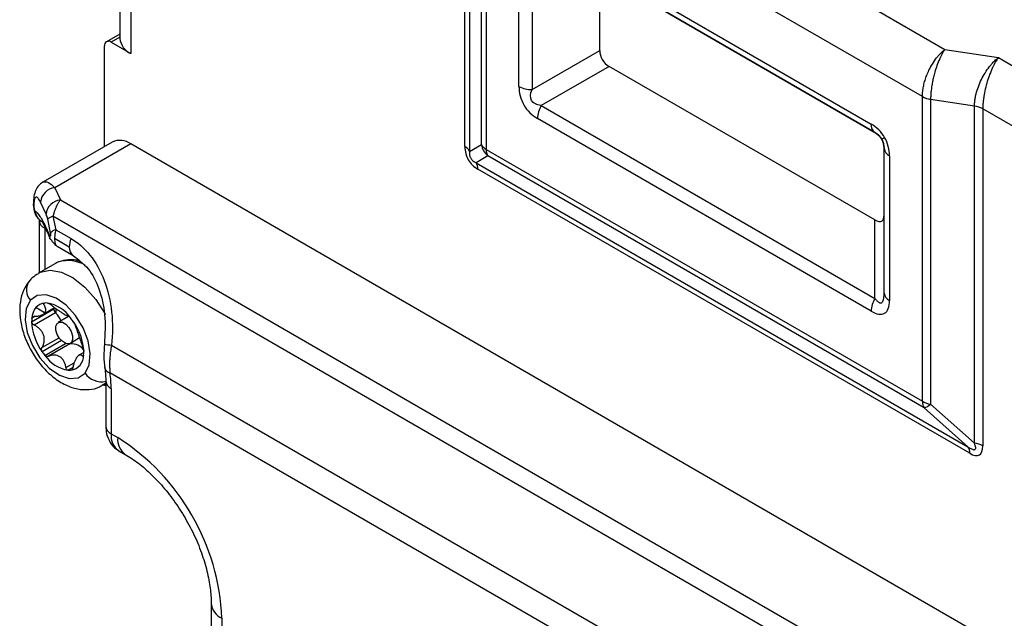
# Model space of a CAD drawing. Header units: millimetres. Extents: x 0 to 699, y 0 to 540.
# Tile 50 of 54: x 557 to 601, y 451 to 478. Entities that reach past the tile are written whole.
import ezdxf

# ---------------------------------------------------------------- set-up
doc = ezdxf.new("R2010")
doc.units = ezdxf.units.MM
doc.header["$LTSCALE"] = 2.5

msp = doc.modelspace()

# ---------------------------------------------------------------- linework, layer by layer
for p, q in [((561.320592, 496.656467), (561.320592, 476.923397)), ((561.808747, 495.976127), (561.808747, 476.243057)), ((579.212942, 487.62997), (598.616072, 476.428782)), ((576.913711, 472.037239), (576.913711, 487.256216)), ((577.129394, 487.040557), (577.129394, 471.82158)), ((577.660858, 472.128624), (577.660858, 485.895536)), ((597.595451, 474.296392), (577.87654, 485.679877)), ((577.87654, 485.679877), (577.87654, 471.912964)), ((580.193523, 481.76627), (595.278468, 473.057917)), ((579.36019, 474.752714), (579.36019, 481.285041)), ((595.451057, 472.676399), (580.366112, 481.384752)), ((579.949446, 481.144138), (579.949446, 474.611811)), ((583.431675, 479.614753), (595.451057, 472.676112)), ((583.015008, 476.381811), (583.015008, 479.374138)), ((561.320592, 477.122648), (560.716547, 476.773941)), ((561.320592, 476.981761), (560.924864, 476.753312)), ((560.924864, 476.753312), (561.808747, 476.243057)), ((560.630236, 472.04356), (560.630236, 476.583172)), ((579.949446, 474.611811), (583.015008, 476.381811)), ((598.616072, 476.428782), (601.030887, 476.055249)), ((601.030887, 476.055249), (602.467387, 475.225975)), ((583.431675, 475.660123), (580.366112, 473.890123)), ((595.451057, 468.721481), (583.431675, 475.660123)), ((597.595451, 460.529479), (597.595451, 474.296392)), ((599.952474, 473.865074), (597.969024, 474.171881)), ((597.969024, 474.171881), (597.969024, 460.404968)), ((580.366112, 473.890123), (595.451057, 465.18177)), ((599.952474, 458.646097), (599.952474, 473.865074)), ((600.326047, 473.740563), (600.326047, 458.521586)), ((604.782533, 471.167888), (600.326047, 473.740563)), ((595.278468, 464.600985), (580.193523, 473.309339)), ((595.451057, 472.676112), (595.451057, 472.676399)), ((560.975481, 472.242866), (557.828215, 470.425988)), ((561.808747, 472.160353), (558.372833, 470.176842)), ((615.431011, 441.204879), (561.808747, 472.160353)), ((577.129394, 471.82158), (577.660858, 472.128624)), ((577.87654, 471.912964), (597.595451, 460.529479)), ((595.867724, 465.422385), (595.867724, 471.954711)), ((577.955486, 471.618313), (577.424022, 471.31127)), ((597.674397, 460.234828), (577.955486, 471.618313)), ((596.111801, 471.614541), (596.111801, 465.082215)), ((577.424022, 471.31127), (599.657846, 458.475956)), ((599.736791, 458.181305), (577.502967, 471.016619)), ((558.372833, 470.176842), (558.628076, 469.62693)), ((558.628076, 469.62693), (611.042518, 439.368716)), ((557.407308, 469.459821), (557.407308, 469.44867)), ((557.430024, 469.360213), (557.430024, 469.349061)), ((557.984125, 468.98296), (557.728882, 469.532873)), ((558.183364, 468.145436), (558.05884, 468.753945)), ((558.294542, 468.890057), (558.419066, 468.281548)), ((610.355431, 438.835946), (558.294542, 468.890057)), ((595.451057, 465.18177), (595.451057, 468.721481)), ((557.675582, 468.690254), (557.675582, 466.337938)), ((557.918673, 468.540174), (557.78602, 468.65267)), ((557.91966, 468.350084), (557.91966, 466.478841)), ((557.980992, 468.314678), (557.91966, 468.350084)), ((557.974355, 468.391604), (558.108649, 468.102271)), ((558.419066, 468.281548), (559.111518, 467.881805)), ((558.013602, 468.210539), (558.147896, 467.921205)), ((559.032572, 467.496005), (558.367468, 467.879961)), ((558.480291, 467.532946), (559.205195, 467.114468)), ((559.229223, 466.927778), (559.423342, 466.944144)), ((558.405989, 466.759593), (557.639956, 466.317372)), ((557.330418, 464.124918), (558.332153, 464.703207)), ((557.916269, 464.521691), (557.522302, 464.765122)), ((557.828614, 464.450592), (558.367894, 464.761912)), ((557.907959, 464.967837), (557.881074, 464.952316)), ((557.495485, 464.374157), (557.338202, 464.283359)), ((557.407829, 464.361103), (557.362237, 464.334783)), ((558.407709, 464.533229), (557.44076, 463.975022)), ((558.995074, 464.357325), (558.532732, 464.090421)), ((557.797704, 462.95447), (558.572588, 463.401801)), ((559.074355, 463.152201), (559.495217, 463.39516)), ((559.124193, 463.194294), (559.491401, 463.406279)), ((558.683531, 463.270572), (557.806344, 462.764182)), ((557.924646, 462.606636), (558.864772, 463.149359)), ((559.058924, 463.120789), (558.091976, 462.562582)), ((560.93983, 463.069984), (604.988487, 437.641236)), ((559.687105, 462.739284), (559.461882, 462.609265)), ((558.881284, 462.056641), (559.258323, 462.274301)), ((559.194561, 462.057611), (558.977057, 461.932049)), ((560.635621, 462.034703), (560.633882, 462.05258)), ((559.103144, 461.932944), (559.147573, 461.958592)), ((604.583801, 436.580735), (560.870845, 461.815688)), ((560.556386, 461.26542), (560.680786, 461.337235)), ((560.680786, 461.350686), (560.562393, 461.268917)), ((560.592035, 461.286), (560.680786, 461.234765)), ((560.680786, 461.444222), (560.680786, 459.40287)), ((560.924864, 461.104052), (560.924864, 459.0627)), ((597.969024, 460.404968), (599.952474, 458.646097)), ((599.657846, 458.475956), (597.674397, 460.234828)), ((560.924864, 459.0627), (561.219491, 458.892615)), ((561.270109, 458.299626), (561.564737, 458.129541)), ((565.445381, 451.40799), (565.445381, 441.20123)), ((565.933537, 450.72765), (565.933537, 440.520889))]:
    msp.add_line(p, q)
at = {"flags": 128}
for points in [[(557.430024, 469.349061), (557.413011, 469.398436), (557.407308, 469.44867)], [(557.430024, 469.360213), (557.413011, 469.409587), (557.407309, 469.45901)], [(558.013602, 468.210539), (557.986728, 468.287319), (557.974355, 468.391604)], [(558.147896, 467.921205), (558.121023, 467.997985), (558.108649, 468.102271)], [(558.201518, 467.83502), (558.157667, 467.901536), (558.147896, 467.921205)], [(558.546308, 466.826323), (558.488414, 466.802078), (558.405989, 466.759593)], [(557.633949, 466.313875), (557.722381, 466.359857), (558.166922, 466.453962), (558.674926, 466.366617), (559.211774, 466.103776), (559.74088, 465.68335), (560.226186, 465.13399), (560.63462, 464.493134), (560.658488, 464.448026)], [(559.742182, 461.808855), (559.930804, 462.185584), (559.980242, 462.686203), (559.885656, 463.261708), (559.656306, 463.855764), (559.31464, 464.410221), (558.894105, 464.870805), (558.435865, 465.192431), (557.984775, 465.343615), (557.584992, 465.309559), (557.275649, 465.093597)], [(557.275649, 465.093597), (557.087027, 464.716867), (557.037589, 464.216248), (557.132174, 463.640743), (557.361525, 463.046687), (557.703191, 462.49223), (558.123726, 462.031646), (558.581966, 461.710021), (559.033056, 461.558836), (559.432839, 461.592892), (559.742182, 461.808855)], [(559.124193, 463.194294), (559.019617, 463.131381), (558.882146, 463.143055), (558.732708, 463.22754), (558.594055, 463.371972), (558.487294, 463.554364), (558.428679, 463.746948), (558.427134, 463.920405), (558.482894, 464.048327)], [(558.482894, 464.048327), (558.58747, 464.11124), (558.724941, 464.099566), (558.874378, 464.015082), (559.013032, 463.87065), (559.119793, 463.688258), (559.178407, 463.495674), (559.179952, 463.322217), (559.124193, 463.194294)]]:
    msp.add_lwpolyline(points, dxfattribs=at)
for centre, radius, start, end in [((560.80985, 476.612308), 0.181962, 50.7967148, 189.214037), ((562.14443, 476.999215), 0.82732, 185.2581162, 246.0620248), ((579.925437, 475.813991), 1.202419, 241.9597609, 271.1440967), ((598.119592, 475.246308), 1.084926, 241.1111612, 262.022666), ((581.395161, 473.26829), 1.202339, 148.8562722, 178.0435014), ((599.801906, 472.790646), 1.084926, 61.1111612, 82.022666), ((595.695684, 473.016859), 0.419232, 174.379621, 234.3019615), ((561.320547, 471.478884), 0.838295, 54.3824225, 114.307119), ((731.893754, 236.840536), 272.044584, 119.99585399, 120.02806451), ((576.676455, 471.584274), 0.511339, 27.651121, 62.3550875), ((578.113797, 472.365929), 0.511339, 207.651121, 242.3550875), ((578.502187, 472.274158), 0.853824, 189.8140227, 230.1859774), ((578.387561, 471.89198), 0.511452, 177.6485238, 212.3492041), ((596.284771, 471.9963), 0.419116, 185.6947993, 245.6253417), ((576.991946, 471.037603), 0.511452, 357.6485238, 32.3492041), ((558.448816, 469.456911), 0.72393, 96.024798, 173.9768652), ((558.704058, 468.906998), 0.72393, 96.024798, 173.9768652), ((558.113684, 469.20005), 0.637957, 186.504285, 239.0950755), ((558.44265, 468.361447), 0.548967, 105.6519679, 134.3587838), ((558.092672, 468.731893), 0.419179, 185.7230071, 245.6228829), ((558.567174, 467.752938), 0.548967, 105.6519679, 134.3587838), ((560.117266, 467.475024), 1.084897, 157.9788378, 178.8918469), ((559.427748, 467.445244), 0.398422, 172.6803761, 236.5824063), ((558.97667, 465.364695), 1.523669, 59.4655654, 106.4065581), ((557.785014, 465.561435), 0.691611, 143.8249894, 222.5666247), ((596.480106, 464.559937), 1.202339, 148.8562722, 178.0435014), ((596.284771, 465.463974), 0.419116, 185.6947993, 245.6253417), ((558.223303, 464.221186), 0.887282, 142.1905765, 175.9819029), ((557.963062, 464.397786), 0.573764, 94.8364419, 140.1916731), ((557.982862, 464.247013), 0.725703, 85.4228625, 95.3904487), ((557.741005, 463.344522), 1.653284, 35.1273702, 79.5535199), ((558.592461, 464.717134), 0.26068, 183.0623883, 224.8682151), ((559.941871, 464.657713), 1.521303, 177.7059644, 185.4764232), ((558.77354, 464.133432), 1.443147, 174.0368378, 180.3380202), ((557.529014, 463.672943), 1.229714, 43.0586001, 44.3935117), ((557.39706, 463.558887), 1.404015, 25.6079184, 42.7829243), ((556.943599, 462.558488), 2.763879, 34.8605663, 38.9456626), ((559.834923, 464.237287), 2.507025, 182.5689604, 215.9862398), ((557.182907, 462.665164), 2.507025, 2.5689604, 35.9862398), ((559.035606, 463.201569), 0.084078, 241.4046141, 286.1012871), ((559.156527, 462.847113), 0.29056, 106.1351691, 109.6280862), ((559.118179, 462.419642), 0.707856, 36.6929491, 93.4340482), ((561.124696, 465.528208), 2.465166, 258.2285979, 265.6992908), ((560.074232, 464.343964), 2.763879, 214.8605663, 218.9456626), ((559.276826, 463.557929), 1.653284, 215.1273702, 259.5535199), ((558.997363, 462.607067), 0.682372, 278.9179146, 1.0097671), ((558.244291, 462.76902), 1.443147, 354.0368378, 0.3380202), ((560.934503, 462.11988), 0.310782, 195.9067118, 258.1803141), ((559.034969, 462.655438), 0.725703, 265.4228625, 275.3904487), ((560.494055, 462.325926), 0.91251, 214.5167351, 281.8081169), ((556.006973, 461.088612), 4.917914, 0.179883, 8.5018976), ((561.097995, 461.486002), 0.419357, 185.8021227, 245.6159818), ((598.106472, 460.508495), 0.511452, 177.6485238, 212.3492041), ((598.119592, 461.479396), 1.084926, 241.1111612, 262.022666), ((597.489073, 460.895918), 0.686575, 285.6597784, 314.3509734), ((561.097833, 459.444459), 0.419116, 185.6947993, 245.6253417), ((561.717673, 458.96176), 0.799209, 172.7441704, 235.9436492), ((562.055653, 458.810811), 0.840153, 174.4123637, 233.9270942), ((555.742019, 450.286884), 10.201045, 2.476398, 57.5236021), ((599.22577, 458.20229), 0.511452, 357.6485238, 32.3492041), ((599.801906, 457.571669), 1.084926, 61.1111612, 82.022666), ((566.279526, 451.491226), 0.838306, 185.7113503, 245.6238991)]:
    msp.add_arc(centre, radius, start, end)
for centre, major_axis, ratio, start_param, end_param in [((583.848342, 476.381889), (0.416692, 0.721751), 0.999891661, 2.094430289, 3.141627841), ((595.03439, 471.954346), (0.416692, 0.721751), 0.999891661, 5.236022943, 6.283220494), ((595.03439, 469.92432), (-0.721673, 1.250008), 0.333351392, 2.618029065, 3.665226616)]:
    msp.add_ellipse(centre, major_axis=major_axis, ratio=ratio, start_param=start_param, end_param=end_param)
for points, knots in [([(597.595451, 474.296392), (597.595899, 474.327513), (597.596801, 474.390083), (597.604159, 474.488578), (597.616074, 474.5906), (597.633083, 474.696064), (597.655143, 474.804419), (597.682328, 474.915195), (597.714637, 475.027851), (597.75204, 475.141821), (597.794465, 475.256502), (597.841808, 475.371268), (597.921181, 475.54526), (598.048767, 475.781923), (598.202381, 476.00563), (598.343427, 476.176104), (598.468937, 476.309091), (598.563889, 476.386332), (598.616072, 476.428782)], [0, 0, 0, 0, 0.043021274, 0.086497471, 0.130432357, 0.174829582, 0.219692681, 0.265025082, 0.310830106, 0.357110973, 0.403870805, 0.451112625, 0.49883937, 0.622092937, 0.75904588, 0.821672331, 0.901995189, 1, 1, 1, 1]), ([(598.616072, 476.428782), (598.601178, 476.407525), (598.572487, 476.366577), (598.531314, 476.300354), (598.493699, 476.235316), (598.459669, 476.172259), (598.429215, 476.112418), (598.402293, 476.056695), (598.34233, 475.926654), (598.256547, 475.712667), (598.165156, 475.428358), (598.099219, 475.177536), (598.051475, 474.95788), (598.014372, 474.744026), (597.988244, 474.539851), (597.972027, 474.347066), (597.970019, 474.229901), (597.969024, 474.171881)], [0, 0, 0, 0, 0.0442046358, 0.085156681, 0.122855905, 0.1573021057, 0.1884951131, 0.2164347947, 0.2411210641, 0.3780757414, 0.501357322, 0.5884444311, 0.6739134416, 0.7577830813, 0.8400731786, 0.9208047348, 1, 1, 1, 1]), ([(599.952474, 473.865074), (599.952879, 473.893599), (599.95369, 473.950783), (599.960239, 474.04048), (599.970699, 474.132876), (599.985461, 474.227928), (600.004421, 474.325214), (600.044229, 474.495629), (600.123313, 474.748607), (600.260433, 475.067438), (600.432877, 475.377873), (600.594167, 475.609523), (600.743361, 475.787254), (600.875935, 475.927293), (600.975897, 476.00984), (601.030887, 476.055249)], [0, 0, 0, 0, 0.038138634, 0.076456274, 0.114976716, 0.153723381, 0.192719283, 0.231986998, 0.35627618, 0.488120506, 0.612252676, 0.751808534, 0.816108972, 0.89884246, 1, 1, 1, 1]), ([(601.030887, 476.055249), (601.014642, 476.032676), (600.98336, 475.989204), (600.938333, 475.919379), (600.897266, 475.851023), (600.860215, 475.784925), (600.82715, 475.722325), (600.79798, 475.664145), (600.733102, 475.529262), (600.639652, 475.308981), (600.527475, 474.978454), (600.437525, 474.643898), (600.379212, 474.347154), (600.346414, 474.107019), (600.329208, 473.915187), (600.327097, 473.798567), (600.326047, 473.740563)], [0, 0, 0, 0, 0.0456386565, 0.0878890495, 0.1267511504, 0.1622250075, 0.1943107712, 0.2230087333, 0.2483193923, 0.3878625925, 0.5120084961, 0.6438402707, 0.7681430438, 0.8463572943, 0.9235810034, 1, 1, 1, 1]), ([(579.36019, 474.752714), (579.36019, 474.613818), (579.377825, 474.470111), (579.452232, 474.187254), (579.509051, 474.048274), (579.657911, 473.79044), (579.749861, 473.671746), (579.957611, 473.465892), (580.073242, 473.378775), (580.193523, 473.309339)], [0, 0, 0, 0, 0.25, 0.25, 0.5, 0.5, 0.75, 0.75, 1, 1, 1, 1]), ([(580.366112, 473.890123), (580.155539, 473.914428), (580.004896, 473.99474), (579.859452, 474.246656), (579.865216, 474.417281), (579.949446, 474.611811)], [0, 0, 0, 0, 0.5, 0.5, 1, 1, 1, 1]), ([(595.88851, 472.447899), (595.816616, 472.572423), (595.727082, 472.689639), (595.52021, 472.896503), (595.402992, 472.986031), (595.278468, 473.057917)], [0, 0, 0, 0, 0.5, 0.5, 1, 1, 1, 1]), ([(596.111801, 471.614541), (596.111801, 471.758337), (596.092871, 471.904624), (596.017151, 472.187225), (595.960405, 472.323374), (595.88851, 472.447899)], [0, 0, 0, 0, 0.5, 0.5, 1, 1, 1, 1]), ([(576.913711, 472.037239), (576.913711, 471.825071), (576.964455, 471.620477), (577.167428, 471.268918), (577.319234, 471.122685), (577.502967, 471.016619)], [0, 0, 0, 0, 0.5, 0.5, 1, 1, 1, 1]), ([(577.129394, 471.82158), (577.12675, 471.798843), (577.121866, 471.75685), (577.123542, 471.690142), (577.133044, 471.627092), (577.151083, 471.566882), (577.180569, 471.504796), (577.225282, 471.442937), (577.283262, 471.388727), (577.351484, 471.34305), (577.3982, 471.322583), (577.424022, 471.31127)], [0, 0, 0, 0, 0.135330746, 0.249941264, 0.346066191, 0.4274769, 0.500268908, 0.592055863, 0.699983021, 0.834170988, 1, 1, 1, 1]), ([(557.828219, 470.425991), (557.765786, 470.381143), (557.63072, 470.284122), (557.503409, 470.067564), (557.420731, 469.794312), (557.411857, 469.572444), (557.40731, 469.458748)], [0, 0, 0, 0, 0.209539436, 0.453313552, 0.719849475, 1, 1, 1, 1]), ([(557.828218, 470.425964), (557.911691, 470.444991), (558.073426, 470.481857), (558.275198, 470.276306), (558.372833, 470.176842)], [0, 0, 0, 0, 0.5161137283, 1, 1, 1, 1]), ([(557.728882, 469.532873), (557.693661, 469.608755), (557.655662, 469.673084), (557.582085, 469.752018), (557.546735, 469.765863), (557.488379, 469.732149), (557.465571, 469.684704), (557.436443, 469.546434), (557.430024, 469.456443), (557.430024, 469.360213)], [0, 0, 0, 0, 0.25, 0.25, 0.5, 0.5, 0.75, 0.75, 1, 1, 1, 1]), ([(558.628076, 469.62693), (558.615767, 469.611725), (558.59206, 469.582443), (558.558034, 469.533456), (558.527237, 469.484584), (558.499743, 469.436617), (558.475512, 469.390753), (558.454423, 469.347857), (558.420854, 469.275566), (558.377446, 469.169874), (558.329649, 469.02851), (558.305971, 468.935128), (558.294542, 468.890057)], [0, 0, 0, 0, 0.09292159, 0.178962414, 0.258122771, 0.330403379, 0.395805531, 0.454331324, 0.505984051, 0.681861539, 0.84644804, 1, 1, 1, 1]), ([(557.414236, 469.409141), (557.414322, 469.374703), (557.414505, 469.30136), (557.434065, 469.162493), (557.482904, 469.006319), (557.554129, 468.860913), (557.622663, 468.797771), (557.650054, 468.772535)], [0, 0, 0, 0, 0.147437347, 0.313994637, 0.591966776, 0.836921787, 1, 1, 1, 1]), ([(557.430024, 469.349061), (557.430024, 469.328553), (557.430867, 469.306182), (557.434932, 469.258836), (557.438286, 469.232994), (557.448198, 469.185248), (557.454819, 469.164342), (557.467742, 469.137755), (557.474037, 469.130881), (557.479833, 469.127784)], [0.0000059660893, 0.0000059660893, 0.0000059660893, 0.0000059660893, 0.0000962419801, 0.0000962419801, 0.000186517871, 0.000186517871, 0.0002767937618, 0.0002767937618, 0.0003670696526, 0.0003670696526, 0.0003670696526, 0.0003670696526]), ([(557.479833, 469.127784), (557.54224, 469.094444), (557.620175, 469.011865), (557.791768, 468.75642), (557.884894, 468.584345), (557.974355, 468.391604)], [0, 0, 0, 0, 0.5, 0.5, 1, 1, 1, 1]), ([(557.672451, 468.744076), (557.672624, 468.743272), (557.673792, 468.737826), (557.674759, 468.712143), (557.675582, 468.690254)], [0, 0, 0, 0, 0.14767623, 1, 1, 1, 1]), ([(558.05884, 468.753945), (558.05165, 468.789077), (558.040608, 468.830882), (558.013915, 468.912701), (557.998504, 468.951982), (557.984125, 468.98296)], [0, 0, 0, 0, 0.5, 0.5, 1, 1, 1, 1]), ([(557.841816, 468.595727), (557.841645, 468.595718), (557.825347, 468.594866), (557.871156, 468.518313), (557.953599, 468.340222), (558.01549, 468.206527)], [0, 0, 0, 0, 0.002629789, 0.251260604, 1, 1, 1, 1]), ([(558.419066, 468.281548), (558.413609, 468.257345), (558.402758, 468.20922), (558.389912, 468.1382), (558.379784, 468.069233), (558.372684, 468.002901), (558.368275, 467.939339), (558.367737, 467.899696), (558.367468, 467.879961)], [0, 0, 0, 0, 0.171196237, 0.34040305, 0.507750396, 0.67337261, 0.837408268, 1, 1, 1, 1]), ([(558.108649, 468.102271), (558.121102, 468.075443), (558.135323, 468.049233), (558.162438, 468.013362), (558.175062, 468.00455), (558.191666, 468.014142), (558.195448, 468.032433), (558.194269, 468.083289), (558.18959, 468.115011), (558.183364, 468.145436)], [0, 0, 0, 0, 0.25, 0.25, 0.5, 0.5, 0.75, 0.75, 1, 1, 1, 1]), ([(558.200921, 467.835763), (558.232536, 467.792868), (558.291601, 467.712727), (558.382806, 467.619975), (558.44931, 467.5559), (558.469946, 467.540743), (558.480359, 467.533094)], [0, 0, 0, 0, 0.287273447, 0.53670627, 0.766207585, 1, 1, 1, 1]), ([(558.367468, 467.879961), (558.368779, 467.838927), (558.371443, 467.755507), (558.392821, 467.652897), (558.430238, 467.580646), (558.458754, 467.532337), (558.480288, 467.532958), (558.480296, 467.532958)], [0, 0, 0, 0, 0.2373420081, 0.4824885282, 0.7363883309, 0.9998954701, 1, 1, 1, 1]), ([(559.111518, 467.881805), (559.416204, 467.705913), (559.709458, 467.456794), (560.225056, 466.816422), (560.446635, 466.425236), (560.780442, 465.546713), (560.892306, 465.06033), (560.998364, 464.064606), (560.992903, 463.556297), (560.93983, 463.069984)], [0, 0, 0, 0, 0.25, 0.25, 0.5, 0.5, 0.75, 0.75, 1, 1, 1, 1]), ([(559.519632, 466.835711), (559.516312, 466.837237), (559.336027, 466.920117), (559.002319, 466.943912), (558.706969, 466.870296), (558.570428, 466.836264)], [0, 0, 0, 0, 0.009985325, 0.54231369, 1, 1, 1, 1]), ([(559.207691, 467.113044), (559.446145, 466.93308), (559.93601, 466.563373), (560.418509, 465.606631), (560.690871, 464.429337), (560.645304, 463.563015), (560.621727, 463.114773)], [0, 0, 0, 0, 0.226778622, 0.465881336, 0.723642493, 1, 1, 1, 1]), ([(557.641368, 466.294111), (557.541177, 466.238298), (557.385321, 466.151476), (557.26857, 466.01763), (557.226872, 465.969826)], [0, 0, 0, 0, 0.642845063, 1, 1, 1, 1]), ([(557.226872, 465.969826), (557.152076, 465.867036), (556.976348, 465.625538), (556.823255, 465.160035), (556.770686, 464.591446), (556.847379, 463.961262), (557.053307, 463.303622), (557.376914, 462.665025), (557.798491, 462.086459), (558.301441, 461.599486), (558.8443, 461.254667), (559.395595, 461.065923), (559.91543, 461.044302), (560.319874, 461.120308), (560.504258, 461.252359), (560.554974, 461.28868)], [0, 0, 0, 0, 0.0560756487, 0.1317460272, 0.2116610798, 0.2973470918, 0.3853747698, 0.4733167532, 0.5615896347, 0.6510871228, 0.7430338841, 0.8243831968, 0.9000301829, 0.9725024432, 1, 1, 1, 1]), ([(595.451057, 465.18177), (595.466301, 465.161839), (595.495492, 465.123674), (595.539398, 465.074665), (595.580794, 465.035084), (595.631791, 464.99592), (595.692131, 464.968), (595.758395, 464.978106), (595.810118, 465.036119), (595.844407, 465.134053), (595.864589, 465.266079), (595.866617, 465.367185), (595.867724, 465.422385)], [0, 0, 0, 0, 0.0811770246, 0.1554432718, 0.2231664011, 0.284831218, 0.3992050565, 0.5001428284, 0.6010587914, 0.7154545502, 0.8446500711, 1, 1, 1, 1]), ([(557.892486, 464.883747), (557.88868, 464.890502), (557.881082, 464.903988), (557.87582, 464.922602), (557.874926, 464.939402), (557.879037, 464.948037), (557.881074, 464.952316)], [0, 0, 0, 0, 0.251110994, 0.501311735, 0.752871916, 1, 1, 1, 1]), ([(557.916269, 464.521691), (557.922676, 464.529905), (557.9355, 464.546349), (557.94963, 464.572986), (557.961635, 464.60534), (557.968998, 464.64414), (557.96805, 464.703513), (557.948903, 464.782835), (557.911779, 464.849238), (557.892486, 464.883747)], [0, 0, 0, 0, 0.082527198, 0.165206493, 0.249511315, 0.373895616, 0.500263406, 0.740294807, 1, 1, 1, 1]), ([(558.040774, 464.970403), (558.048598, 464.969355), (558.064181, 464.967267), (558.092012, 464.957729), (558.125877, 464.941899), (558.165912, 464.918085), (558.192634, 464.896743), (558.206119, 464.885973)], [0, 0, 0, 0, 0.165832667, 0.330296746, 0.499975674, 0.747666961, 1, 1, 1, 1]), ([(558.206119, 464.885973), (558.227348, 464.868347), (558.268791, 464.833936), (558.332471, 464.78445), (558.394959, 464.737871), (558.479303, 464.677353), (558.585832, 464.604721), (558.706924, 464.525468), (558.811014, 464.460318), (558.892569, 464.413334), (558.955678, 464.383785), (558.981834, 464.381316), (558.995428, 464.380033)], [0, 0, 0, 0, 0.0665141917, 0.1298547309, 0.1907272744, 0.2499247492, 0.3745853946, 0.499060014, 0.6238757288, 0.7494180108, 0.8697658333, 1, 1, 1, 1]), ([(595.278468, 464.600985), (595.398749, 464.531548), (595.51438, 464.48516), (595.722131, 464.451151), (595.81408, 464.463682), (595.962941, 464.549645), (596.019759, 464.623024), (596.094167, 464.819973), (596.111801, 464.943318), (596.111801, 465.082215)], [0, 0, 0, 0, 0.25, 0.25, 0.5, 0.5, 0.75, 0.75, 1, 1, 1, 1]), ([(557.338202, 464.283359), (557.340027, 464.293031), (557.343696, 464.312475), (557.356035, 464.327321), (557.362237, 464.334783)], [0, 0, 0, 0, 0.497402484, 1, 1, 1, 1]), ([(557.362237, 464.334783), (557.36823, 464.340059), (557.380371, 464.350746), (557.404234, 464.361234), (557.43083, 464.368073), (557.450369, 464.368782), (557.460122, 464.369136)], [0, 0, 0, 0, 0.24571789, 0.497720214, 0.749289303, 1, 1, 1, 1]), ([(557.460122, 464.369136), (557.485775, 464.369517), (557.535853, 464.37026), (557.606332, 464.378051), (557.671033, 464.390173), (557.731669, 464.407035), (557.787915, 464.428593), (557.838693, 464.455525), (557.882961, 464.48609), (557.905223, 464.509884), (557.916269, 464.521691)], [0, 0, 0, 0, 0.133184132, 0.259995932, 0.381855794, 0.500360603, 0.626297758, 0.750308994, 0.876101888, 1, 1, 1, 1]), ([(558.995428, 464.380033), (558.998277, 464.379744), (559.003895, 464.379173), (559.016895, 464.371908), (559.035486, 464.357727), (559.061185, 464.33374), (559.08258, 464.308383), (559.093185, 464.295815)], [0, 0, 0, 0, 0.169581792, 0.334319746, 0.49990866, 0.752124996, 1, 1, 1, 1]), ([(557.44076, 463.975022), (557.430513, 463.980695), (557.410311, 463.991879), (557.383644, 464.013972), (557.357636, 464.043333), (557.335163, 464.081483), (557.331991, 464.110524), (557.330418, 464.124918)], [0, 0, 0, 0, 0.169581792, 0.334319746, 0.49990866, 0.752124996, 1, 1, 1, 1]), ([(557.797704, 462.95447), (557.810088, 462.977104), (557.834264, 463.021291), (557.86212, 463.090769), (557.882849, 463.160186), (557.90144, 463.255767), (557.905579, 463.380652), (557.874419, 463.531334), (557.804416, 463.671644), (557.704814, 463.792481), (557.582357, 463.896323), (557.489184, 463.948108), (557.44076, 463.975022)], [0, 0, 0, 0, 0.066514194, 0.129854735, 0.190727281, 0.249924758, 0.374585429, 0.499060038, 0.623875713, 0.749418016, 0.869765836, 1, 1, 1, 1]), ([(559.211487, 464.138269), (559.217926, 464.128785), (559.23075, 464.109894), (559.248296, 464.080649), (559.265725, 464.04847), (559.281584, 464.01458), (559.286977, 463.997011), (559.289699, 463.988145)], [0, 0, 0, 0, 0.165832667, 0.330296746, 0.499975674, 0.747666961, 1, 1, 1, 1]), ([(559.289699, 463.988145), (559.293351, 463.974768), (559.300482, 463.948654), (559.315022, 463.903651), (559.331569, 463.855753), (559.356845, 463.785496), (559.394173, 463.684549), (559.444248, 463.544787), (559.495862, 463.393861), (559.545799, 463.244353), (559.595775, 463.098668), (559.629247, 463.012419), (559.646643, 462.967593)], [0, 0, 0, 0, 0.066514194, 0.129854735, 0.190727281, 0.249924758, 0.374585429, 0.499060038, 0.623875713, 0.749418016, 0.869765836, 1, 1, 1, 1]), ([(557.806344, 462.764182), (557.800314, 462.773903), (557.788304, 462.793264), (557.777671, 462.8265), (557.772782, 462.865917), (557.776772, 462.911266), (557.790684, 462.93998), (557.797704, 462.95447)], [0, 0, 0, 0, 0.165832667, 0.330296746, 0.499975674, 0.747666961, 1, 1, 1, 1]), ([(559.646643, 462.967593), (559.650292, 462.958111), (559.657485, 462.939416), (559.667256, 462.90757), (559.67695, 462.868791), (559.685486, 462.822595), (559.686774, 462.792467), (559.687413, 462.777533)], [0, 0, 0, 0, 0.169581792, 0.334319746, 0.49990866, 0.752124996, 1, 1, 1, 1]), ([(560.621727, 463.114773), (560.607395, 462.927981), (560.578715, 462.554203), (560.616672, 462.207752), (560.635661, 462.034436)], [0, 0, 0, 0, 0.499739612, 1, 1, 1, 1]), ([(560.93983, 463.069984), (560.930983, 463.022094), (560.913686, 462.928463), (560.893593, 462.791333), (560.87797, 462.661189), (560.866644, 462.538266), (560.856532, 462.38661), (560.85132, 462.20796), (560.854861, 462.005065), (560.865565, 461.878248), (560.870845, 461.815688)], [0, 0, 0, 0, 0.110244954, 0.215547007, 0.315911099, 0.411342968, 0.501849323, 0.672327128, 0.838355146, 1, 1, 1, 1]), ([(558.091976, 462.562582), (558.082527, 462.559062), (558.063901, 462.552123), (558.034005, 462.549634), (557.999099, 462.554397), (557.959464, 462.570339), (557.936185, 462.594607), (557.924646, 462.606636)], [0, 0, 0, 0, 0.169581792, 0.334319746, 0.49990866, 0.752124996, 1, 1, 1, 1]), ([(558.881284, 462.056641), (558.876092, 462.083525), (558.865954, 462.136009), (558.844671, 462.20997), (558.819458, 462.278067), (558.778983, 462.36391), (558.71392, 462.460481), (558.611744, 462.550653), (558.489264, 462.605188), (558.358044, 462.6235), (558.222454, 462.611206), (558.136597, 462.579211), (558.091976, 462.562582)], [0, 0, 0, 0, 0.066514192, 0.129854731, 0.190727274, 0.249924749, 0.374585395, 0.499060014, 0.623875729, 0.749418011, 0.869765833, 1, 1, 1, 1]), ([(559.396189, 462.550846), (559.389407, 462.542414), (559.37583, 462.525536), (559.355518, 462.49533), (559.332203, 462.456447), (559.306066, 462.406809), (559.270259, 462.326218), (559.229049, 462.212053), (559.206589, 462.111252), (559.194917, 462.058868)], [0, 0, 0, 0, 0.082527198, 0.165206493, 0.249511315, 0.373895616, 0.500263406, 0.740294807, 1, 1, 1, 1]), ([(559.627281, 462.573479), (559.617701, 462.582377), (559.598999, 462.599746), (559.570995, 462.616476), (559.543633, 462.625909), (559.5158, 462.627984), (559.487168, 462.622367), (559.457313, 462.607513), (559.42692, 462.584958), (559.406381, 462.562159), (559.396189, 462.550846)], [0, 0, 0, 0, 0.133184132, 0.259995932, 0.381855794, 0.500360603, 0.626297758, 0.750308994, 0.876101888, 1, 1, 1, 1]), ([(559.679629, 462.619092), (559.678448, 462.610774), (559.676096, 462.594205), (559.669268, 462.576494), (559.659101, 462.563764), (559.64485, 462.559418), (559.633174, 462.568763), (559.627281, 462.573479)], [0, 0, 0, 0, 0.165832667, 0.330296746, 0.499975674, 0.747666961, 1, 1, 1, 1]), ([(558.977057, 461.932049), (558.969642, 461.933333), (558.954873, 461.93589), (558.933956, 461.94942), (558.91263, 461.972488), (558.892444, 462.007761), (558.885027, 462.040248), (558.881284, 462.056641)], [0, 0, 0, 0, 0.165832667, 0.330296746, 0.499975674, 0.747666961, 1, 1, 1, 1]), ([(559.194917, 462.058868), (559.192417, 462.04777), (559.187488, 462.025891), (559.175811, 461.996433), (559.158756, 461.967126), (559.134625, 461.940895), (559.113576, 461.935579), (559.103144, 461.932944)], [0, 0, 0, 0, 0.169581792, 0.334319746, 0.49990866, 0.752124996, 1, 1, 1, 1]), ([(560.635577, 462.035006), (560.650085, 461.920751), (560.676126, 461.715681), (560.679356, 461.52754), (560.680786, 461.444222)], [0, 0, 0, 0, 0.557155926, 1, 1, 1, 1]), ([(560.680786, 459.40287), (560.687567, 459.289093), (560.702848, 459.032717), (560.861614, 458.673004), (561.068422, 458.404466), (561.235014, 458.335095), (561.272893, 458.319321)], [0, 0, 0, 0, 0.260589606, 0.587189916, 0.906135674, 1, 1, 1, 1]), ([(599.657846, 458.475956), (599.687442, 458.455816), (599.742104, 458.418619), (599.819051, 458.376132), (599.883551, 458.349869), (599.935829, 458.34052), (599.978374, 458.350008), (600.004618, 458.386491), (600.008003, 458.451491), (599.990706, 458.540259), (599.966083, 458.608421), (599.952474, 458.646097)], [0, 0, 0, 0, 0.135330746, 0.249941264, 0.346066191, 0.4274769, 0.500268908, 0.592055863, 0.699983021, 0.834170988, 1, 1, 1, 1]), ([(599.736791, 458.181305), (599.920524, 458.075238), (600.072331, 458.046199), (600.275304, 458.163411), (600.326047, 458.309418), (600.326047, 458.521586)], [0, 0, 0, 0, 0.5, 0.5, 1, 1, 1, 1]), ([(561.564737, 458.129541), (561.663672, 458.069541), (561.952904, 457.894135), (562.457488, 457.50336), (563.05534, 456.925499), (563.629873, 456.240187), (564.155696, 455.471735), (564.611229, 454.647032), (564.978509, 453.798085), (565.245261, 452.958872), (565.401868, 452.180743), (565.44365, 451.677587), (565.44518, 451.439407), (565.445381, 451.40799)], [0, 0, 0, 0, 0.052991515, 0.154918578, 0.258139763, 0.36266182, 0.468111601, 0.574018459, 0.67985466, 0.784992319, 0.88895878, 0.985352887, 1, 1, 1, 1])]:
    msp.add_open_spline(points, degree=3, knots=knots)
for points in [[(595.451057, 472.676399), (595.577482, 472.603423), (595.68314, 472.497736), (595.756078, 472.371402)], [(595.756078, 472.371402), (595.829017, 472.245069), (595.867724, 472.100711), (595.867724, 471.954711)], [(557.881074, 464.952316), (557.887271, 464.961937), (557.898704, 464.967958), (557.914687, 464.969508)]]:
    msp.add_open_spline(points, degree=3)

doc.saveas('drawing.dxf')
